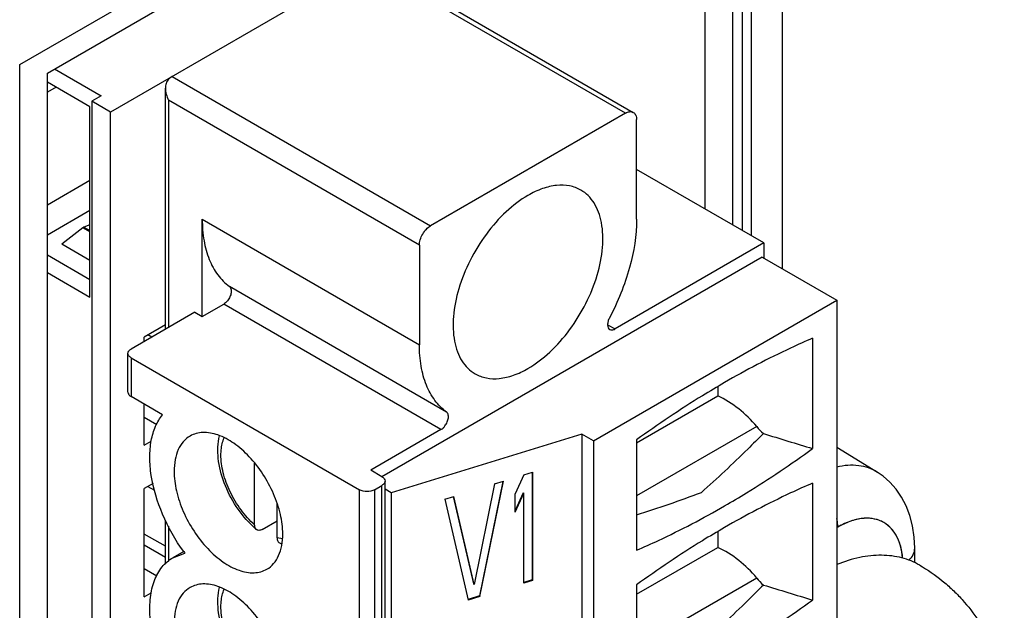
# Model space of a CAD drawing. Header units: inches. Extents: x 0 to 34, y 0 to 22.
# Tile 39 of 145: x 4.737 to 5.286, y 14.911 to 15.24. Entities that reach past the tile are written whole.
import ezdxf

# ---------------------------------------------------------------- set-up
doc = ezdxf.new("R2010")
doc.units = ezdxf.units.IN
doc.header["$LTSCALE"] = 1.87
doc.header["$MEASUREMENT"] = 0
doc.layers.get('0').update_dxf_attribs({"linetype": 'CONTINUOUS'})
for name, color, linetype in [('02___PRT_ALL_AXES', 7, 'CONTINUOUS'), ('ARTWORK', 7, 'CONTINUOUS'), ('COSMETIC', 7, 'CONTINUOUS')]:
    doc.layers.add(name, color=color, linetype=linetype)

msp = doc.modelspace()

# ---------------------------------------------------------------- linework, layer by layer
at = {"color": 7, "linetype": 'CONTINUOUS'}
for p, q in [((5.1623402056, 15.1012924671), (5.1623402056, 16.7758962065)), ((5.1450428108, 15.1197178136), (5.145043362, 16.7517855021)), ((5.1400549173, 15.1225977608), (5.1400549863, 16.7147277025)), ((4.9389748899, 15.2760591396), (4.7876011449, 15.1886578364)), ((5.0746892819, 15.1880550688), (4.930623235, 15.2712369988)), ((4.9350525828, 15.2716758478), (5.0791186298, 15.1884939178)), ((4.7564438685, 15.2126753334), (4.7823813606, 15.1976993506)), ((4.7761176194, 15.1916726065), (4.7523770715, 15.2053801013)), ((4.8220517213, 15.2085491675), (4.8199637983, 15.2069299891)), ((4.8220517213, 15.2085491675), (4.9661177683, 15.1253672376)), ((4.7573245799, 15.2025234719), (4.7523770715, 15.1996668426)), ((4.8182341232, 15.0677196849), (4.8182341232, 15.2019934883)), ((4.7823813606, 15.1976993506), (4.7771615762, 15.1946855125)), ((4.7876011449, 15.1886578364), (4.7771615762, 15.1946855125)), ((4.7771615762, 15.1946855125), (4.7771615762, 14.781226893)), ((4.9598540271, 15.1145181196), (4.8199638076, 15.1952889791)), ((4.8199638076, 15.1952889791), (4.8199638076, 15.068718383)), ((4.7761176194, 15.0855957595), (4.7761176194, 15.1916726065)), ((4.7876011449, 14.6028243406), (4.7876011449, 15.1886578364)), ((5.0746892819, 15.1880550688), (4.9661177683, 15.1253672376)), ((5.0809530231, 15.1289899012), (5.0809530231, 15.1844391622)), ((5.1519420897, 15.1157342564), (5.0809530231, 15.1567224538)), ((4.7523770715, 15.1369850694), (4.7761176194, 15.1506925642)), ((4.7761176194, 15.1338167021), (4.7523770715, 15.1201092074)), ((4.8387550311, 15.1289899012), (4.9598540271, 15.0590688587)), ((4.8387550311, 15.074746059), (4.8387550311, 15.1289899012)), ((4.7720828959, 15.1242170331), (4.7604216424, 15.11510976)), ((4.7728080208, 15.124635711), (4.7720828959, 15.1242170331)), ((4.7761176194, 15.1218874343), (4.7720828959, 15.1242170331)), ((4.7761176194, 15.1258728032), (4.7728080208, 15.124635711)), ((4.7728080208, 15.124635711), (4.7761176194, 15.1227247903)), ((5.1519420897, 15.1157342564), (5.0689559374, 15.0678190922)), ((5.1519420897, 15.1157342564), (5.1519420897, 15.1072962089)), ((4.7761176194, 15.1060470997), (4.7604216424, 15.11510976)), ((4.9598540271, 15.1145181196), (4.9598540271, 15.0590688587)), ((4.7761176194, 15.0952395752), (4.7523770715, 15.10894707)), ((5.1508981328, 15.1078989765), (4.9389745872, 14.9855369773)), ((5.1508981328, 15.1078989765), (5.1926564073, 15.0837882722)), ((4.7523770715, 15.0993032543), (4.7761176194, 15.0855957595)), ((4.9749835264, 15.0215708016), (4.8538845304, 15.0914918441)), ((5.0569420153, 15.0054284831), (5.1926564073, 15.0837882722)), ((5.1926564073, 15.0837882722), (5.1926564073, 14.7462710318)), ((4.8345792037, 15.0771571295), (4.7990846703, 15.0566630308)), ((4.8345792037, 15.0771571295), (4.8387550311, 15.074746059)), ((4.8387550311, 15.074746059), (4.8507521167, 15.0816730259)), ((4.9718511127, 15.0117519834), (4.8507521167, 15.0816730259)), ((4.8182341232, 15.0701326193), (4.8063923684, 15.0632953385)), ((5.0648189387, 15.0702077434), (5.0689559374, 15.0678190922)), ((4.8063923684, 15.0608824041), (4.8063923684, 15.0632953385)), ((4.8105709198, 15.0632950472), (4.8084813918, 15.0645015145)), ((5.1790849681, 15.0626926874), (5.1790849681, 15.0012163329)), ((4.797354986, 15.0325544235), (4.797354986, 15.0542519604)), ((4.7990846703, 15.0518408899), (4.9264474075, 14.9783032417)), ((4.7990846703, 15.0518408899), (4.7990846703, 15.0301433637)), ((5.1261911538, 15.0356747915), (5.1261911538, 15.030552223)), ((4.8166831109, 15.0199822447), (4.7990846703, 15.0301433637)), ((5.0809530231, 15.0044322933), (5.1261911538, 15.030552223)), ((4.8063923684, 15.0030244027), (4.8063923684, 15.0259239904)), ((4.8063923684, 15.0186963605), (4.813412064, 15.0146432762)), ((4.9718511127, 15.0117519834), (4.9327111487, 14.9891530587)), ((5.1479480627, 15.0134590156), (5.0809530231, 14.9747769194)), ((5.0505185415, 15.0091373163), (4.9441946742, 14.9764956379)), ((5.0569420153, 15.0054284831), (5.0505185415, 15.0091373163)), ((5.0505185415, 15.0091373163), (5.0505185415, 14.6716200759)), ((5.0809530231, 15.0060325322), (5.0809530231, 14.9445561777)), ((4.8063923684, 15.0030244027), (4.8102855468, 15.0052722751)), ((5.0569420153, 15.0054284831), (5.0569420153, 14.6679112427)), ((5.1926564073, 15.0019842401), (5.2152087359, 14.9880375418)), ((4.8679858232, 14.9587353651), (4.8679858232, 14.9930622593)), ((4.9389748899, 14.985536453), (4.9327111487, 14.9891530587)), ((5.0180728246, 14.9865436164), (5.0131844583, 14.9760663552)), ((5.0180728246, 14.9865436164), (5.022961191, 14.9880443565)), ((5.022683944, 14.9880443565), (5.022683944, 14.9280744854)), ((5.022961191, 14.9880443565), (5.022961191, 14.9277734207)), ((4.8113308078, 14.9817674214), (4.8063923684, 14.9789160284)), ((4.8063923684, 14.9186450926), (4.8063923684, 14.9789160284)), ((4.8084813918, 14.9801222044), (4.8122137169, 14.9779672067)), ((4.9264474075, 14.6263209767), (4.9264474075, 14.9783032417)), ((4.9347990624, 14.9783032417), (4.9389748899, 14.9807143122)), ((4.9347990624, 14.9783032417), (4.9347990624, 14.6263209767)), ((4.9389748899, 14.6287320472), (4.9389748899, 14.9807143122)), ((4.9407045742, 14.6311431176), (4.9407045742, 14.9831253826)), ((4.9441946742, 14.9764956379), (4.9407045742, 14.9785107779)), ((5.0017782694, 14.9815411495), (4.9903720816, 14.9254626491)), ((5.0063058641, 14.9829311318), (4.9933537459, 14.9190700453)), ((4.9936309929, 14.9187689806), (5.0066666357, 14.9830418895)), ((5.0017782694, 14.9815411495), (5.0066666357, 14.9830418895)), ((5.1790849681, 14.9819296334), (5.1790849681, 14.9168370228)), ((4.9441946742, 14.9764956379), (4.9441946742, 14.6389783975)), ((4.9740775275, 14.9730369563), (4.9789658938, 14.9745376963)), ((4.9740775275, 14.9730369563), (4.9871131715, 14.916767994)), ((4.9787692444, 14.9744919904), (4.9900948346, 14.9257637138)), ((4.9903720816, 14.9254626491), (4.9789658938, 14.9745376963)), ((5.0177955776, 14.9765857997), (5.0131844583, 14.9667027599)), ((5.0131844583, 14.9658074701), (5.0180728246, 14.976284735)), ((5.0131844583, 14.9658074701), (5.0131844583, 14.9760663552)), ((5.0177955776, 14.9765857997), (5.0180728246, 14.976284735)), ((5.0180728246, 14.9262726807), (5.0180728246, 14.976284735)), ((4.8805133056, 14.9515021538), (4.8805133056, 14.9708170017)), ((4.8182341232, 14.9369725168), (4.8182341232, 14.9613571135)), ((4.8199638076, 14.957945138), (4.8199638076, 14.9384056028)), ((4.8721616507, 14.9561901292), (4.8805133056, 14.96101227)), ((5.1931832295, 14.9574370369), (5.1926564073, 14.9571328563)), ((4.8182341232, 14.9467668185), (4.8063923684, 14.9536040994)), ((4.8834395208, 14.9509107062), (4.8805133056, 14.9515021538)), ((5.1261911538, 14.9549117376), (5.1261911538, 14.9461729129)), ((4.8063923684, 14.9475766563), (4.8182341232, 14.9407393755)), ((5.0809530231, 14.9200529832), (5.1261911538, 14.9461729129)), ((5.2360557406, 14.9376533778), (5.2360557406, 14.9456782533)), ((4.8223649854, 14.9403950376), (4.8291335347, 14.9428792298)), ((4.828516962, 14.9439470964), (4.822364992, 14.940395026)), ((4.8063923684, 14.9343170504), (4.813380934, 14.9302819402)), ((5.1479480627, 14.9290797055), (5.0809530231, 14.8903976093)), ((4.9900948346, 14.9257637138), (4.9903720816, 14.9254626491)), ((5.022683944, 14.9280744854), (5.0180728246, 14.9266588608)), ((5.022961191, 14.9277734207), (5.0180728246, 14.9262726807)), ((5.022683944, 14.9280744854), (5.022961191, 14.9277734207)), ((5.0809530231, 14.9252694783), (5.0809530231, 14.8601768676)), ((4.8063923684, 14.9186450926), (4.8103233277, 14.9209147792)), ((4.9933537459, 14.9190700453), (4.987004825, 14.9171209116)), ((4.9936309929, 14.9187689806), (4.9871131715, 14.916767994)), ((4.9933537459, 14.9190700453), (4.9936309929, 14.9187689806))]:
    msp.add_line(p, q, dxfattribs=at)
at = {"color": 3, "linetype": 'CONTINUOUS'}
for p, q in [((5.1344772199, 16.6483069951), (5.1344772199, 15.1258182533)), ((4.7523770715, 15.2103272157), (4.9353409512, 15.3159682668)), ((4.7523770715, 14.5875645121), (4.7523770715, 15.2103272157))]:
    msp.add_line(p, q, dxfattribs=at)
at = {"color": 7, "linetype": 'CONTINUOUS'}
msp.add_lwpolyline([(5.2360557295, 14.9456784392), (5.2357807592, 14.9518081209), (5.2348775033, 14.9580893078), (5.2333821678, 14.9639273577), (5.231330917, 14.969308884), (5.2287614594, 14.9742147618), (5.2257202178, 14.9786165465), (5.2222631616, 14.9824858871), (5.2184541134, 14.9858003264), (5.2152060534, 14.9880391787)], dxfattribs=at)
for centre, radius, start, end in [((4.8930486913, 15.569262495), 0.6334548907, 287.2554697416, 290.7111074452), ((4.9028852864, 14.9962388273), 0.0525467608, 227.0781796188, 229.7789896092), ((4.8908124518, 14.975809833), 0.028642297, 252.4460583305, 254.3723320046), ((4.9118500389, 15.0044547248), 0.1031191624, 215.9861320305, 216.6645894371)]:
    msp.add_arc(centre, radius, start, end, dxfattribs=at)
for centre, major_axis, ratio, start_param, end_param in [((5.1203108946, 14.9967547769), (0.0334083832, -0.0306680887), 0.69753271, 1.3695894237, 1.9915589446), ((5.1626878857, 15.022367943), (0.0178178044, -0.016356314), 0.69753271, -1.7720032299, -1.5481826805), ((4.9460215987, 15.5211109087), (1.8277274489, -0.6450622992), 0.2174347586, -1.3817761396, -1.3667202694), ((5.1203108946, 14.9123754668), (0.0334083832, -0.0306680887), 0.69753271, 1.3695894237, 1.9915589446), ((5.1626878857, 14.9379886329), (0.0178178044, -0.016356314), 0.69753271, -1.7720032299, -1.5481826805), ((4.9460215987, 15.4367315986), (1.8277274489, -0.6450622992), 0.2174347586, -1.3817761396, -1.3667202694)]:
    msp.add_ellipse(centre, major_axis=major_axis, ratio=ratio, start_param=start_param, end_param=end_param, dxfattribs=at)
for points, knots in [([(4.8199637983, 15.2069299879), (4.8193408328, 15.2063159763), (4.8184406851, 15.2046881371), (4.8182339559, 15.202896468), (4.818234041, 15.2019934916)], [0, 0, 0, 0, 0.492046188, 1, 1, 1, 1]), ([(5.0746892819, 15.1880550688), (5.0754219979, 15.1884781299), (5.0768860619, 15.1890867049), (5.0785209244, 15.1888384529), (5.0791183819, 15.1884934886)], [0, 0, 0, 0, 0.5508424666, 1, 1, 1, 1]), ([(5.0791183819, 15.1884934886), (5.079715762, 15.188148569), (5.0807480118, 15.186857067), (5.0809530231, 15.1852851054), (5.0809530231, 15.1844391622)], [0, 0, 0, 0, 0.4491658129, 1, 1, 1, 1]), ([(5.0499323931, 15.1451715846), (5.0479843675, 15.1462960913), (5.0435084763, 15.1479219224), (5.0360744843, 15.1481083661), (5.0281502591, 15.1461967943), (5.0229957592, 15.1437428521), (5.0204035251, 15.1422461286)], [0, 0, 0, 0, 0.2177640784, 0.4509329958, 0.7102050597, 1, 1, 1, 1]), ([(5.0204035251, 15.0458126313), (5.0247749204, 15.0483366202), (5.0332601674, 15.0548665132), (5.0441208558, 15.0672225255), (5.0530607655, 15.0817621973), (5.0593406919, 15.0973040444), (5.0624585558, 15.1125844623), (5.0621785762, 15.1246246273), (5.0599508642, 15.1328828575), (5.0574688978, 15.1380190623), (5.0541476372, 15.1422182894), (5.0513882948, 15.1443311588), (5.0499323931, 15.1451715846)], [0, 0, 0, 0, 0.128691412, 0.2702804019, 0.4174360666, 0.5617845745, 0.6954552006, 0.8127166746, 0.8646806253, 0.9125135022, 0.957141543, 1, 1, 1, 1]), ([(5.0204035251, 15.1422461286), (5.0160321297, 15.1397221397), (5.0075468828, 15.1331922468), (4.9966861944, 15.1208362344), (4.9877462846, 15.1062965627), (4.9814663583, 15.0907547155), (4.9783484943, 15.0754742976), (4.978628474, 15.0634341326), (4.9808561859, 15.0551759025), (4.9833381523, 15.0500396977), (4.9866594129, 15.0458404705), (4.9894187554, 15.0437276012), (4.9908746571, 15.0428871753)], [0, 0, 0, 0, 0.128691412, 0.2702804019, 0.4174360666, 0.5617845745, 0.6954552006, 0.8127166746, 0.8646806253, 0.9125135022, 0.957141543, 1, 1, 1, 1]), ([(4.8387550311, 15.1289899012), (4.8387550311, 15.1249792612), (4.8393182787, 15.1173256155), (4.8421584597, 15.1067128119), (4.8469167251, 15.0978682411), (4.8514311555, 15.0932886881), (4.8538845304, 15.0914918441)], [0, 0, 0, 0, 0.287515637, 0.5471321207, 0.7819959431, 1, 1, 1, 1]), ([(5.0809530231, 15.1289899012), (5.0809530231, 15.1199063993), (5.0778229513, 15.1007564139), (5.0705315, 15.0829054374), (5.0658235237, 15.0740206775)], [0, 0, 0, 0, 0.4746180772, 1, 1, 1, 1]), ([(4.9598540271, 15.1145181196), (4.9598540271, 15.1155449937), (4.9602390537, 15.1177105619), (4.9615820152, 15.1207531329), (4.9635455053, 15.1234374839), (4.9652284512, 15.124853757), (4.9661177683, 15.1253672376)], [0, 0, 0, 0, 0.2372480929, 0.4999940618, 0.7627432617, 1, 1, 1, 1]), ([(4.8538845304, 15.0914918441), (4.8541571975, 15.0912921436), (4.8546319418, 15.0906995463), (4.8550160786, 15.0892890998), (4.854842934, 15.0873397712), (4.8539949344, 15.0851149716), (4.852626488, 15.0831124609), (4.8514051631, 15.0820500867), (4.8507521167, 15.0816730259)], [0, 0, 0, 0, 0.0879751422, 0.1896901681, 0.373945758, 0.5865426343, 0.8037115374, 1, 1, 1, 1]), ([(5.0658235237, 15.0740206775), (5.0654852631, 15.0733823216), (5.0649669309, 15.0720997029), (5.0646882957, 15.0701969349), (5.0649568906, 15.0685539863), (5.0656217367, 15.0677471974), (5.0660031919, 15.0675267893)], [0, 0, 0, 0, 0.3081643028, 0.5841530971, 0.8120769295, 1, 1, 1, 1]), ([(5.0660031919, 15.0675267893), (5.0664014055, 15.0672966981), (5.0674914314, 15.0671313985), (5.0684674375, 15.0675370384), (5.0689559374, 15.0678190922)], [0, 0, 0, 0, 0.4491344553, 1, 1, 1, 1]), ([(5.1790849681, 15.0626926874), (5.1749826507, 15.0609312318), (5.1582655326, 15.0534355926), (5.1420170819, 15.0449064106), (5.1300189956, 15.0379788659)], [0, 0, 0, 0, 0.2437096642, 1, 1, 1, 1]), ([(4.7973553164, 15.0542519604), (4.7973553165, 15.0547119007), (4.7977568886, 15.0557385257), (4.7985962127, 15.0563810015), (4.7990846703, 15.0566630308)], [0, 0, 0, 0, 0.4491729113, 1, 1, 1, 1]), ([(4.9749835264, 15.0215708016), (4.9725301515, 15.0233676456), (4.9680157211, 15.0279471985), (4.9632574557, 15.0367917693), (4.9604172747, 15.0474045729), (4.9598540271, 15.0550582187), (4.9598540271, 15.0590688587)], [0, 0, 0, 0, 0.2180040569, 0.4528678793, 0.712484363, 1, 1, 1, 1]), ([(4.7990846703, 15.0518408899), (4.7985962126, 15.0521229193), (4.7977568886, 15.0527653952), (4.7973553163, 15.0537920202), (4.7973553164, 15.0542519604)], [0, 0, 0, 0, 0.5508272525, 1, 1, 1, 1]), ([(4.9908746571, 15.0428871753), (4.9928226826, 15.0417626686), (4.9972985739, 15.0401368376), (5.0047325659, 15.0399503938), (5.0126567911, 15.0418619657), (5.017811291, 15.0443159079), (5.0204035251, 15.0458126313)], [0, 0, 0, 0, 0.2177640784, 0.4509329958, 0.7102050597, 1, 1, 1, 1]), ([(5.1300189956, 15.0379788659), (5.1258867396, 15.0355929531), (5.109117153, 15.0255968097), (5.0928924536, 15.0146933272), (5.0809530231, 15.0060325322)], [0, 0, 0, 0, 0.2444278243, 1, 1, 1, 1]), ([(4.7973553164, 15.0325544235), (4.7973553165, 15.0320944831), (4.7977568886, 15.0310678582), (4.7985962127, 15.0304253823), (4.7990846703, 15.030143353)], [0, 0, 0, 0, 0.4491729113, 1, 1, 1, 1]), ([(4.8284102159, 14.9438629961), (4.823749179, 14.9502814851), (4.816051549, 14.9638377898), (4.8104722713, 14.9820701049), (4.8092553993, 14.9960868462), (4.8099886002, 15.0053814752), (4.8123278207, 15.0134778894), (4.8150747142, 15.0180732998), (4.8166831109, 15.0199822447)], [0, 0, 0, 0, 0.2914085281, 0.5677252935, 0.6928319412, 0.806455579, 0.9082978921, 1, 1, 1, 1]), ([(4.9718511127, 15.0117519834), (4.9722759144, 15.0119972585), (4.9731021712, 15.0126285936), (4.9743517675, 15.0140295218), (4.9754460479, 15.015929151), (4.9760762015, 15.0181531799), (4.9760473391, 15.0201636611), (4.9754032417, 15.0212634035), (4.9749835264, 15.0215708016)], [0, 0, 0, 0, 0.1278172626, 0.2683604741, 0.4871980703, 0.6927986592, 0.8644390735, 1, 1, 1, 1]), ([(4.8319620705, 15.0081527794), (4.8305499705, 15.0073374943), (4.8279074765, 15.0051164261), (4.8250954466, 15.0005174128), (4.8234236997, 14.994849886), (4.8230956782, 14.9907246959), (4.8230956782, 14.9885550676)], [0, 0, 0, 0, 0.2177738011, 0.4509328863, 0.7102289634, 1, 1, 1, 1]), ([(4.8836451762, 14.9535945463), (4.8836451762, 14.9572541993), (4.8826212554, 14.9649490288), (4.8788000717, 14.9762471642), (4.8729107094, 14.9871314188), (4.8654323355, 14.9967079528), (4.8569543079, 15.0042066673), (4.8481347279, 15.0090450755), (4.8406476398, 15.0105066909), (4.8353442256, 15.0097295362), (4.833017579, 15.0087621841), (4.8319620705, 15.0081527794)], [0, 0, 0, 0, 0.1287440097, 0.2703895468, 0.4176088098, 0.5620201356, 0.6957512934, 0.8130690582, 0.9124749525, 0.9571234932, 1, 1, 1, 1]), ([(4.8671009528, 14.9577596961), (4.8635494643, 14.9610606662), (4.8572287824, 14.9686939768), (4.8505624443, 14.981674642), (4.8471050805, 14.9951573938), (4.847410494, 15.0042147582), (4.8484461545, 15.0082507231)], [0, 0, 0, 0, 0.2599892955, 0.5256994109, 0.7765764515, 1, 1, 1, 1]), ([(4.849196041, 14.9979060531), (4.8492040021, 14.9987584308), (4.8493562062, 15.0019114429), (4.850035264, 15.0050667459), (4.8509368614, 15.0071900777)], [0, 0, 0, 0, 0.26981693, 1, 1, 1, 1]), ([(5.1516846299, 15.0095727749), (5.1487815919, 15.0066688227), (5.1374897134, 14.9954726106), (5.1259262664, 14.984540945), (5.1170739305, 14.9767443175)], [0, 0, 0, 0, 0.2582102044, 1, 1, 1, 1]), ([(5.1300189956, 14.9692699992), (5.1341512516, 14.971655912), (5.1509208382, 14.9816520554), (5.1671455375, 14.9925555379), (5.1790849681, 15.0012163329)], [0, 0, 0, 0, 0.2444278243, 1, 1, 1, 1]), ([(4.8679858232, 14.9587353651), (4.8651756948, 14.9611956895), (4.8600168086, 14.9669189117), (4.8540823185, 14.9767623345), (4.8501950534, 14.9872488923), (4.84916406, 14.9944819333), (4.849196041, 14.9979060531)], [0, 0, 0, 0, 0.2514301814, 0.5142357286, 0.7694856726, 1, 1, 1, 1]), ([(5.2152057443, 14.9880393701), (5.2136615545, 14.9889939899), (5.2102995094, 14.9905843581), (5.2027046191, 14.9923180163), (5.1966302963, 14.9918172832), (5.1926702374, 14.990919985)], [0, 0, 0, 0, 0.2344562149, 0.4756110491, 1, 1, 1, 1]), ([(4.8230956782, 14.9885550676), (4.8230956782, 14.9848954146), (4.824119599, 14.9772005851), (4.8279407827, 14.9659024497), (4.8338301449, 14.9550181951), (4.8413085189, 14.9454416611), (4.8497865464, 14.9379429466), (4.8586061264, 14.9331045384), (4.8660932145, 14.931642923), (4.8713966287, 14.9324200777), (4.8737232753, 14.9333874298), (4.8747787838, 14.9339968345)], [0, 0, 0, 0, 0.1287440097, 0.2703895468, 0.4176088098, 0.5620201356, 0.6957512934, 0.8130690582, 0.9124749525, 0.9571234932, 1, 1, 1, 1]), ([(4.9389748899, 14.985536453), (4.9394633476, 14.9852544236), (4.9403026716, 14.9846119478), (4.9407042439, 14.9835853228), (4.9407042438, 14.9831253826)], [0, 0, 0, 0, 0.5508272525, 1, 1, 1, 1]), ([(4.9347990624, 14.9783032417), (4.9335596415, 14.9775876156), (4.9306232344, 14.977021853), (4.9276868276, 14.9775876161), (4.9264474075, 14.9783032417)], [0, 0, 0, 0, 0.5000001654, 1, 1, 1, 1]), ([(4.9407042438, 14.9831253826), (4.9407042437, 14.9826654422), (4.9403026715, 14.9816388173), (4.9394633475, 14.9809963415), (4.9389748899, 14.9807143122)], [0, 0, 0, 0, 0.4491729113, 1, 1, 1, 1]), ([(5.1790849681, 14.9819296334), (5.1749826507, 14.9801681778), (5.1582655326, 14.9726725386), (5.1420170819, 14.9641433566), (5.1300189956, 14.957215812)], [0, 0, 0, 0, 0.2437096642, 1, 1, 1, 1]), ([(5.0809530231, 14.9445561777), (5.0850553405, 14.9463176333), (5.1017724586, 14.9538132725), (5.1180209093, 14.9623424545), (5.1300189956, 14.9692699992)], [0, 0, 0, 0, 0.2437096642, 1, 1, 1, 1]), ([(5.1931832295, 14.9574370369), (5.1931832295, 14.9578278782), (5.1931380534, 14.9594580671), (5.1929224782, 14.9610817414), (5.1926826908, 14.9622977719)], [0, 0, 0, 0, 0.2397375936, 1, 1, 1, 1]), ([(5.2293185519, 14.9401760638), (5.2291276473, 14.9425075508), (5.2283969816, 14.9469227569), (5.226020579, 14.9528889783), (5.2224450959, 14.957629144), (5.2177619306, 14.9608932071), (5.2122039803, 14.9624920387), (5.2060573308, 14.9624032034), (5.1995503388, 14.9607057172), (5.1953132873, 14.958666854), (5.1931832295, 14.9574370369)], [0, 0, 0, 0, 0.1398574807, 0.2656531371, 0.380418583, 0.4897785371, 0.6009290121, 0.7205197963, 0.8529500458, 1, 1, 1, 1]), ([(4.8689539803, 14.9561164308), (4.8687940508, 14.9562512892), (4.8681625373, 14.9569786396), (4.8679858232, 14.9579957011), (4.8679858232, 14.9587353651)], [0, 0, 0, 0, 0.2204733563, 1, 1, 1, 1]), ([(5.1300189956, 14.957215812), (5.1258867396, 14.9548298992), (5.109117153, 14.9448337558), (5.0928924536, 14.9339302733), (5.0809530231, 14.9252694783)], [0, 0, 0, 0, 0.2444278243, 1, 1, 1, 1]), ([(4.8721616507, 14.9561901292), (4.871623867, 14.9558796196), (4.8705266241, 14.9554361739), (4.869338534, 14.955792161), (4.8689539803, 14.9561164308)], [0, 0, 0, 0, 0.5524753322, 1, 1, 1, 1]), ([(4.8747787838, 14.9339968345), (4.8761908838, 14.9348121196), (4.8788333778, 14.9370331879), (4.8816454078, 14.9416322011), (4.8833171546, 14.9472997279), (4.8836451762, 14.951424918), (4.8836451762, 14.9535945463)], [0, 0, 0, 0, 0.2177738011, 0.4509328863, 0.7102289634, 1, 1, 1, 1]), ([(4.8805133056, 14.9515021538), (4.8805133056, 14.9508353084), (4.8806681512, 14.9498424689), (4.8814229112, 14.9488574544), (4.881918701, 14.9485826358), (4.8821740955, 14.9485018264)], [0, 0, 0, 0, 0.5487572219, 0.7795623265, 1, 1, 1, 1]), ([(5.2328668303, 14.9390111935), (5.2338243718, 14.9399358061), (5.2354188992, 14.9419576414), (5.2360557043, 14.9444941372), (5.2360557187, 14.9456782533)], [0, 0, 0, 0, 0.5292166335, 1, 1, 1, 1]), ([(4.8284103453, 14.8594835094), (4.8231399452, 14.8667411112), (4.8166442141, 14.8785479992), (4.8113715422, 14.8950769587), (4.8094034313, 14.9069578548), (4.8094726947, 14.9179325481), (4.8116156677, 14.9275400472), (4.8158333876, 14.9353475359), (4.8200813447, 14.9390768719), (4.8223649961, 14.9403950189)], [0, 0, 0, 0, 0.3020329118, 0.4473470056, 0.582952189, 0.7058330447, 0.8147692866, 0.9112099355, 1, 1, 1, 1]), ([(5.2388353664, 14.9362111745), (5.2372817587, 14.9371082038), (5.2340272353, 14.9387005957), (5.2288207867, 14.9404228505), (5.2233109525, 14.9414760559), (5.2154590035, 14.9419917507), (5.2049880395, 14.9408398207), (5.1967993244, 14.9382878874), (5.1926579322, 14.9366431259)], [0, 0, 0, 0, 0.1127044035, 0.2267894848, 0.3435537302, 0.4641455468, 0.7200544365, 1, 1, 1, 1]), ([(5.2388353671, 14.9362111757), (5.2432331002, 14.9336719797), (5.2495456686, 14.9293336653), (5.2571909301, 14.9226340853), (5.2642894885, 14.9153635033), (5.2720661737, 14.90528391), (5.2782125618, 14.8941461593), (5.2820894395, 14.8847801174), (5.2852664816, 14.8751665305), (5.2879239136, 14.8627628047), (5.2890319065, 14.8475867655), (5.2881465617, 14.8323711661), (5.2853812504, 14.8173333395), (5.2808592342, 14.8026612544), (5.2747024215, 14.7885375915), (5.2670291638, 14.7751514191), (5.2579530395, 14.7626987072), (5.2475784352, 14.7513760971), (5.2360056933, 14.7413819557), (5.2275408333, 14.7357271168), (5.2231554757, 14.7331950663)], [0, 0, 0, 0, 0.0624035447, 0.0936210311, 0.124828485, 0.1871557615, 0.2494094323, 0.2805267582, 0.3116245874, 0.3737343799, 0.4358448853, 0.4980649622, 0.5605209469, 0.62328717, 0.6863237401, 0.7494716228, 0.8125190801, 0.8753016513, 0.9377720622, 1, 1, 1, 1]), ([(4.8319620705, 14.9237734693), (4.8305499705, 14.9229581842), (4.8279074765, 14.920737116), (4.8250954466, 14.9161381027), (4.8234236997, 14.9104705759), (4.8230956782, 14.9063453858), (4.8230956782, 14.9041757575)], [0, 0, 0, 0, 0.2177738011, 0.4509328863, 0.7102289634, 1, 1, 1, 1]), ([(4.8836451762, 14.8692152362), (4.8836451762, 14.8728748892), (4.8826212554, 14.8805697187), (4.8788000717, 14.8918678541), (4.8729107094, 14.9027521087), (4.8654323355, 14.9123286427), (4.8569543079, 14.9198273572), (4.8481347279, 14.9246657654), (4.8406476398, 14.9261273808), (4.8353442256, 14.9253502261), (4.833017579, 14.924382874), (4.8319620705, 14.9237734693)], [0, 0, 0, 0, 0.1287440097, 0.2703895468, 0.4176088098, 0.5620201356, 0.6957512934, 0.8130690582, 0.9124749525, 0.9571234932, 1, 1, 1, 1]), ([(4.8671009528, 14.873380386), (4.8635494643, 14.8766813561), (4.8572287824, 14.8843146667), (4.8505624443, 14.8972953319), (4.8471050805, 14.9107780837), (4.847410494, 14.9198354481), (4.8484461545, 14.923871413)], [0, 0, 0, 0, 0.2599892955, 0.5256994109, 0.7765764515, 1, 1, 1, 1]), ([(5.1516846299, 14.9251934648), (5.1487815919, 14.9222895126), (5.1374897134, 14.9110933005), (5.1259262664, 14.9001616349), (5.1170739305, 14.8923650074)], [0, 0, 0, 0, 0.2582102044, 1, 1, 1, 1]), ([(4.849196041, 14.913526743), (4.8492040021, 14.9143791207), (4.8493562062, 14.9175321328), (4.850035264, 14.9206874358), (4.8509368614, 14.9228107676)], [0, 0, 0, 0, 0.26981693, 1, 1, 1, 1]), ([(4.8679858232, 14.874356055), (4.8651756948, 14.8768163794), (4.8600168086, 14.8825396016), (4.8540823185, 14.8923830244), (4.8501950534, 14.9028695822), (4.84916406, 14.9101026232), (4.849196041, 14.913526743)], [0, 0, 0, 0, 0.2514301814, 0.5142357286, 0.7694856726, 1, 1, 1, 1]), ([(5.1300189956, 14.884890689), (5.1341512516, 14.8872766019), (5.1509208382, 14.8972727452), (5.1671455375, 14.9081762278), (5.1790849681, 14.9168370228)], [0, 0, 0, 0, 0.2444278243, 1, 1, 1, 1])]:
    msp.add_open_spline(points, degree=3, knots=knots, dxfattribs=at)
msp.add_open_spline([(4.818234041, 15.2019934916), (4.8182342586, 15.1996854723), (4.8189281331, 15.1973515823), (4.8199638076, 15.1952889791)], degree=3, dxfattribs=at)
at = {"layer": '02___PRT_ALL_AXES', "color": 3, "linetype": 'CONTINUOUS'}
msp.add_line((5.1191003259, 16.6268725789), (5.1191003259, 15.1346966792), dxfattribs=at)
at = {"layer": 'ARTWORK', "color": 40, "linetype": 'CONTINUOUS'}
for p, q in [((4.7369600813, 15.2151151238), (4.9507619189, 15.3385616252)), ((4.7369600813, 14.5649729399), (4.7369600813, 15.2151151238))]:
    msp.add_line(p, q, dxfattribs=at)
at = {"layer": 'COSMETIC', "color": 7, "linetype": 'CONTINUOUS'}
msp.add_line((5.1931832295, 14.9574370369), (5.1926564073, 14.9571328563), dxfattribs=at)
msp.add_open_spline([(5.2293201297, 14.9401567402), (5.229303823, 14.9403570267), (5.2291633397, 14.9419414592), (5.2287380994, 14.9447970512), (5.2277534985, 14.9484727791), (5.226390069, 14.9517874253), (5.2246627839, 14.9547048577), (5.2225905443, 14.9571930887), (5.2201960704, 14.959224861), (5.2175055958, 14.9607779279), (5.2145485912, 14.9618352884), (5.2113574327, 14.9623853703), (5.207967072, 14.9624221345), (5.2044146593, 14.9619452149), (5.2007389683, 14.960959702), (5.1969817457, 14.9594771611), (5.194448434, 14.9581675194), (5.1931832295, 14.9574370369)], degree=3, knots=[0, 0, 0, 0, 0.0101771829, 0.0808873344, 0.151596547, 0.2223020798, 0.2930064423, 0.3637096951, 0.4344119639, 0.5051127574, 0.5758140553, 0.6465160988, 0.7172193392, 0.7879238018, 0.8586319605, 0.9293412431, 1, 1, 1, 1], dxfattribs=at)

doc.saveas('drawing.dxf')
